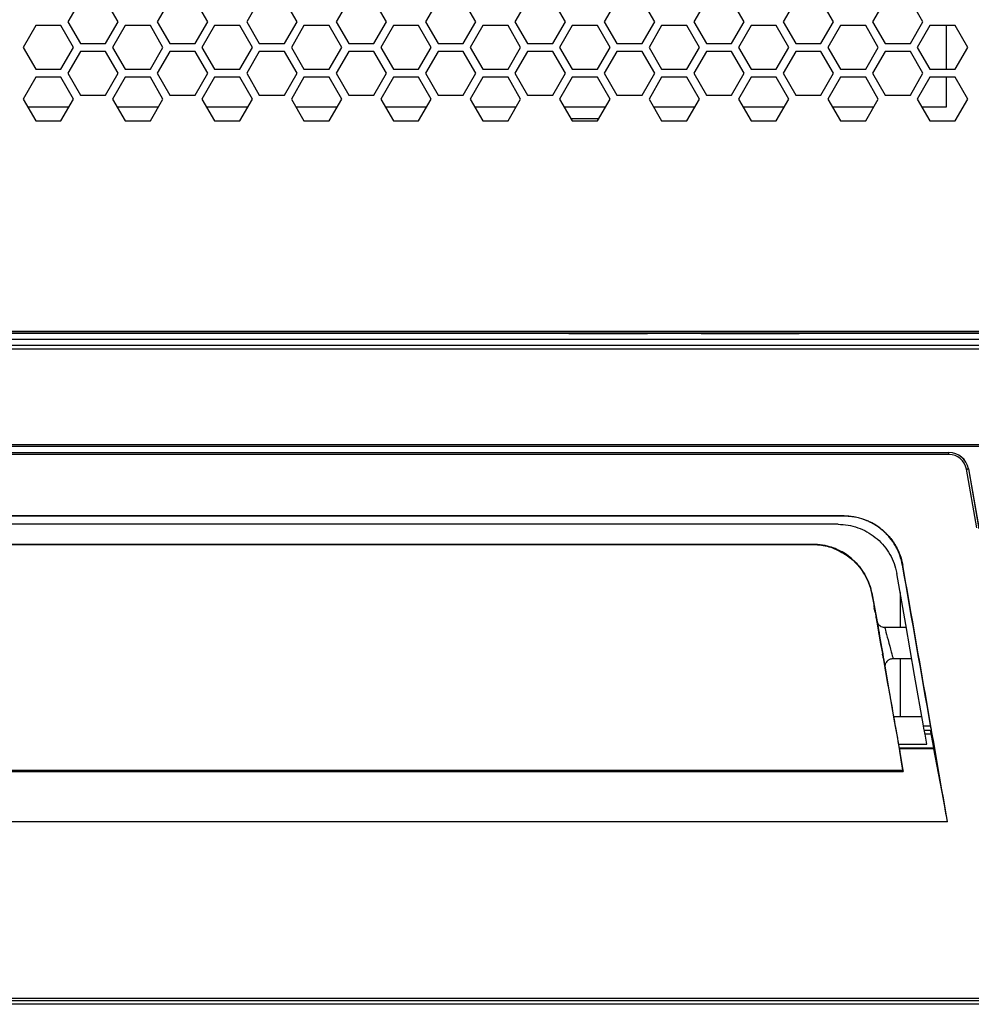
# Model space of a CAD drawing. Header units: millimetres. Extents: x 25 to 1935, y 715 to 2336.
# Tile 16 of 252: x 263 to 311, y 859 to 908. Entities that reach past the tile are written whole.
import ezdxf

# ---------------------------------------------------------------- set-up
doc = ezdxf.new("R2010")
doc.units = ezdxf.units.MM
doc.header["$LTSCALE"] = 2
doc.layers.get('0').update_dxf_attribs({"color": 2})

msp = doc.modelspace()

# ---------------------------------------------------------------- linework, layer by layer
at = {"color": 2, "linetype": 'Continuous', "lineweight": 30}
for p, q in [((265.811, 909.411), (265.176, 908.311)), ((267.716, 908.311), (267.081, 909.411)), ((270.315, 909.411), (269.679, 908.311)), ((272.22, 908.311), (271.585, 909.411)), ((274.818, 909.411), (274.183, 908.311)), ((276.723, 908.311), (276.088, 909.411)), ((279.321, 909.411), (278.686, 908.311)), ((281.226, 908.311), (280.591, 909.411)), ((283.825, 909.411), (283.189, 908.311)), ((285.73, 908.311), (285.095, 909.411)), ((288.328, 909.411), (287.693, 908.311)), ((290.233, 908.311), (289.598, 909.411)), ((292.831, 909.411), (292.196, 908.311)), ((294.736, 908.311), (294.101, 909.411)), ((297.335, 909.411), (296.699, 908.311)), ((299.24, 908.311), (298.605, 909.411)), ((301.838, 909.411), (301.203, 908.311)), ((303.743, 908.311), (303.108, 909.411)), ((306.341, 909.411), (305.706, 908.311)), ((308.246, 908.311), (307.611, 909.411)), ((265.176, 908.311), (265.811, 907.211)), ((267.081, 907.211), (267.716, 908.311)), ((269.679, 908.311), (270.315, 907.211)), ((271.585, 907.211), (272.22, 908.311)), ((274.183, 908.311), (274.818, 907.211)), ((276.088, 907.211), (276.723, 908.311)), ((278.686, 908.311), (279.321, 907.211)), ((280.591, 907.211), (281.226, 908.311)), ((283.189, 908.311), (283.825, 907.211)), ((285.095, 907.211), (285.73, 908.311)), ((287.693, 908.311), (288.328, 907.211)), ((289.598, 907.211), (290.233, 908.311)), ((292.196, 908.311), (292.831, 907.211)), ((294.101, 907.211), (294.736, 908.311)), ((296.699, 908.311), (297.335, 907.211)), ((298.605, 907.211), (299.24, 908.311)), ((301.203, 908.311), (301.838, 907.211)), ((303.108, 907.211), (303.743, 908.311)), ((305.706, 908.311), (306.341, 907.211)), ((307.611, 907.211), (308.246, 908.311)), ((263.56, 908.111), (262.924, 907.011)), ((264.83, 908.111), (263.56, 908.111)), ((265.465, 907.011), (264.83, 908.111)), ((268.063, 908.111), (267.428, 907.011)), ((269.333, 908.111), (268.063, 908.111)), ((269.968, 907.011), (269.333, 908.111)), ((272.566, 908.111), (271.931, 907.011)), ((273.836, 908.111), (272.566, 908.111)), ((274.471, 907.011), (273.836, 908.111)), ((277.07, 908.111), (276.434, 907.011)), ((278.34, 908.111), (277.07, 908.111)), ((278.975, 907.011), (278.34, 908.111)), ((281.573, 908.111), (280.938, 907.011)), ((282.843, 908.111), (281.573, 908.111)), ((283.478, 907.011), (282.843, 908.111)), ((286.076, 908.111), (285.441, 907.011)), ((287.346, 908.111), (286.076, 908.111)), ((287.981, 907.011), (287.346, 908.111)), ((290.58, 908.111), (289.944, 907.011)), ((291.85, 908.111), (290.58, 908.111)), ((292.485, 907.011), (291.85, 908.111)), ((295.083, 908.111), (294.448, 907.011)), ((296.353, 908.111), (295.083, 908.111)), ((296.988, 907.011), (296.353, 908.111)), ((299.586, 908.111), (298.951, 907.011)), ((300.856, 908.111), (299.586, 908.111)), ((301.491, 907.011), (300.856, 908.111)), ((304.09, 908.111), (303.454, 907.011)), ((305.36, 908.111), (304.09, 908.111)), ((305.995, 907.011), (305.36, 908.111)), ((308.593, 908.111), (307.958, 907.011)), ((309.863, 908.111), (308.593, 908.111)), ((309.415, 908.111), (309.415, 905.911)), ((310.498, 907.011), (309.863, 908.111)), ((265.811, 907.211), (267.081, 907.211)), ((270.315, 907.211), (271.585, 907.211)), ((274.818, 907.211), (276.088, 907.211)), ((279.321, 907.211), (280.591, 907.211)), ((283.825, 907.211), (285.095, 907.211)), ((288.328, 907.211), (289.598, 907.211)), ((292.831, 907.211), (294.101, 907.211)), ((297.335, 907.211), (298.605, 907.211)), ((301.838, 907.211), (303.108, 907.211)), ((306.341, 907.211), (307.611, 907.211)), ((262.924, 907.011), (263.56, 905.911)), ((264.83, 905.911), (265.465, 907.011)), ((265.811, 906.811), (265.176, 905.711)), ((267.081, 906.811), (265.811, 906.811)), ((267.716, 905.711), (267.081, 906.811)), ((267.428, 907.011), (268.063, 905.911)), ((269.333, 905.911), (269.968, 907.011)), ((270.315, 906.811), (269.679, 905.711)), ((271.585, 906.811), (270.315, 906.811)), ((272.22, 905.711), (271.585, 906.811)), ((271.931, 907.011), (272.566, 905.911)), ((273.836, 905.911), (274.471, 907.011)), ((274.818, 906.811), (274.183, 905.711)), ((276.088, 906.811), (274.818, 906.811)), ((276.723, 905.711), (276.088, 906.811)), ((276.434, 907.011), (277.07, 905.911)), ((278.34, 905.911), (278.975, 907.011)), ((279.321, 906.811), (278.686, 905.711)), ((280.591, 906.811), (279.321, 906.811)), ((281.226, 905.711), (280.591, 906.811)), ((280.938, 907.011), (281.573, 905.911)), ((282.843, 905.911), (283.478, 907.011)), ((283.825, 906.811), (283.189, 905.711)), ((285.095, 906.811), (283.825, 906.811)), ((285.73, 905.711), (285.095, 906.811)), ((285.441, 907.011), (286.076, 905.911)), ((287.346, 905.911), (287.981, 907.011)), ((288.328, 906.811), (287.693, 905.711)), ((289.598, 906.811), (288.328, 906.811)), ((290.233, 905.711), (289.598, 906.811)), ((289.944, 907.011), (290.58, 905.911)), ((291.85, 905.911), (292.485, 907.011)), ((292.831, 906.811), (292.196, 905.711)), ((294.101, 906.811), (292.831, 906.811)), ((294.736, 905.711), (294.101, 906.811)), ((294.448, 907.011), (295.083, 905.911)), ((296.353, 905.911), (296.988, 907.011)), ((297.335, 906.811), (296.699, 905.711)), ((298.605, 906.811), (297.335, 906.811)), ((299.24, 905.711), (298.605, 906.811)), ((298.951, 907.011), (299.586, 905.911)), ((300.856, 905.911), (301.491, 907.011)), ((301.838, 906.811), (301.203, 905.711)), ((303.108, 906.811), (301.838, 906.811)), ((303.743, 905.711), (303.108, 906.811)), ((303.454, 907.011), (304.09, 905.911)), ((305.36, 905.911), (305.995, 907.011)), ((306.341, 906.811), (305.706, 905.711)), ((307.611, 906.811), (306.341, 906.811)), ((308.246, 905.711), (307.611, 906.811)), ((307.958, 907.011), (308.593, 905.911)), ((309.863, 905.911), (310.498, 907.011)), ((263.56, 905.911), (264.83, 905.911)), ((265.176, 905.711), (265.811, 904.611)), ((267.081, 904.611), (267.716, 905.711)), ((268.063, 905.911), (269.333, 905.911)), ((269.679, 905.711), (270.315, 904.611)), ((271.585, 904.611), (272.22, 905.711)), ((272.566, 905.911), (273.836, 905.911)), ((274.183, 905.711), (274.818, 904.611)), ((276.088, 904.611), (276.723, 905.711)), ((277.07, 905.911), (278.34, 905.911)), ((278.686, 905.711), (279.321, 904.611)), ((280.591, 904.611), (281.226, 905.711)), ((281.573, 905.911), (282.843, 905.911)), ((283.189, 905.711), (283.825, 904.611)), ((285.095, 904.611), (285.73, 905.711)), ((286.076, 905.911), (287.346, 905.911)), ((287.693, 905.711), (288.328, 904.611)), ((289.598, 904.611), (290.233, 905.711)), ((290.58, 905.911), (291.85, 905.911)), ((292.196, 905.711), (292.831, 904.611)), ((294.101, 904.611), (294.736, 905.711)), ((295.083, 905.911), (296.353, 905.911)), ((296.699, 905.711), (297.335, 904.611)), ((298.605, 904.611), (299.24, 905.711)), ((299.586, 905.911), (300.856, 905.911)), ((301.203, 905.711), (301.838, 904.611)), ((303.108, 904.611), (303.743, 905.711)), ((304.09, 905.911), (305.36, 905.911)), ((305.706, 905.711), (306.341, 904.611)), ((307.611, 904.611), (308.246, 905.711)), ((308.593, 905.911), (309.863, 905.911)), ((263.56, 905.511), (262.924, 904.411)), ((264.83, 905.511), (263.56, 905.511)), ((265.465, 904.411), (264.83, 905.511)), ((268.063, 905.511), (267.428, 904.411)), ((269.333, 905.511), (268.063, 905.511)), ((269.968, 904.411), (269.333, 905.511)), ((272.566, 905.511), (271.931, 904.411)), ((273.836, 905.511), (272.566, 905.511)), ((274.471, 904.411), (273.836, 905.511)), ((277.07, 905.511), (276.434, 904.411)), ((278.34, 905.511), (277.07, 905.511)), ((278.975, 904.411), (278.34, 905.511)), ((281.573, 905.511), (280.938, 904.411)), ((282.843, 905.511), (281.573, 905.511)), ((283.478, 904.411), (282.843, 905.511)), ((286.076, 905.511), (285.441, 904.411)), ((287.346, 905.511), (286.076, 905.511)), ((287.981, 904.411), (287.346, 905.511)), ((290.58, 905.511), (289.944, 904.411)), ((291.85, 905.511), (290.58, 905.511)), ((292.485, 904.411), (291.85, 905.511)), ((295.083, 905.511), (294.448, 904.411)), ((296.353, 905.511), (295.083, 905.511)), ((296.988, 904.411), (296.353, 905.511)), ((299.586, 905.511), (298.951, 904.411)), ((300.856, 905.511), (299.586, 905.511)), ((301.491, 904.411), (300.856, 905.511)), ((304.09, 905.511), (303.454, 904.411)), ((305.36, 905.511), (304.09, 905.511)), ((305.995, 904.411), (305.36, 905.511)), ((308.593, 905.511), (307.958, 904.411)), ((309.863, 905.511), (308.593, 905.511)), ((309.415, 905.511), (309.415, 904.011)), ((310.498, 904.411), (309.863, 905.511)), ((262.924, 904.411), (263.56, 903.311)), ((264.83, 903.311), (265.465, 904.411)), ((265.811, 904.611), (267.081, 904.611)), ((267.428, 904.411), (268.063, 903.311)), ((269.333, 903.311), (269.968, 904.411)), ((270.315, 904.611), (271.585, 904.611)), ((271.931, 904.411), (272.566, 903.311)), ((273.836, 903.311), (274.471, 904.411)), ((274.818, 904.611), (276.088, 904.611)), ((276.434, 904.411), (277.07, 903.311)), ((278.34, 903.311), (278.975, 904.411)), ((279.321, 904.611), (280.591, 904.611)), ((280.938, 904.411), (281.573, 903.311)), ((282.843, 903.311), (283.478, 904.411)), ((283.825, 904.611), (285.095, 904.611)), ((285.441, 904.411), (286.076, 903.311)), ((287.346, 903.311), (287.981, 904.411)), ((288.328, 904.611), (289.598, 904.611)), ((289.944, 904.411), (290.58, 903.311)), ((291.85, 903.311), (292.485, 904.411)), ((292.831, 904.611), (294.101, 904.611)), ((294.448, 904.411), (295.083, 903.311)), ((296.353, 903.311), (296.988, 904.411)), ((297.335, 904.611), (298.605, 904.611)), ((298.951, 904.411), (299.586, 903.311)), ((300.856, 903.311), (301.491, 904.411)), ((301.838, 904.611), (303.108, 904.611)), ((303.454, 904.411), (304.09, 903.311)), ((305.36, 903.311), (305.995, 904.411)), ((306.341, 904.611), (307.611, 904.611)), ((307.958, 904.411), (308.593, 903.311)), ((309.863, 903.311), (310.498, 904.411)), ((265.234, 904.011), (263.155, 904.011)), ((269.737, 904.011), (267.659, 904.011)), ((274.24, 904.011), (272.162, 904.011)), ((278.744, 904.011), (276.665, 904.011)), ((283.247, 904.011), (281.169, 904.011)), ((287.75, 904.011), (285.672, 904.011)), ((292.254, 904.011), (290.175, 904.011)), ((296.757, 904.011), (294.679, 904.011)), ((301.26, 904.011), (299.182, 904.011)), ((305.764, 904.011), (303.685, 904.011)), ((309.415, 904.011), (308.189, 904.011)), ((263.56, 903.311), (264.83, 903.311)), ((268.063, 903.311), (269.333, 903.311)), ((272.566, 903.311), (273.836, 903.311)), ((277.07, 903.311), (278.34, 903.311)), ((281.573, 903.311), (282.843, 903.311)), ((286.076, 903.311), (287.346, 903.311)), ((291.907, 903.411), (290.522, 903.411)), ((290.58, 903.311), (291.85, 903.311)), ((295.083, 903.311), (296.353, 903.311)), ((299.586, 903.311), (300.856, 903.311)), ((304.09, 903.311), (305.36, 903.311)), ((308.593, 903.311), (309.863, 903.311)), ((205.091, 892.718), (314.291, 892.718)), ((314.291, 892.618), (205.091, 892.618)), ((205.091, 892.311), (314.291, 892.311)), ((228.715, 892.616), (290.668, 892.616)), ((290.415, 892.616), (290.415, 892.611)), ((290.415, 892.611), (294.367, 892.611)), ((290.668, 892.616), (293.968, 892.616)), ((293.968, 892.616), (290.668, 892.616)), ((290.668, 892.616), (290.668, 892.616)), ((290.668, 892.611), (290.668, 892.616)), ((293.968, 892.616), (297.468, 892.616)), ((293.968, 892.616), (293.968, 892.616)), ((293.968, 892.616), (293.968, 892.611)), ((294.367, 892.616), (294.367, 892.611)), ((297.067, 892.611), (297.067, 892.616)), ((297.067, 892.611), (302.015, 892.611)), ((297.468, 892.616), (300.768, 892.616)), ((300.768, 892.616), (297.468, 892.616)), ((297.468, 892.616), (297.468, 892.616)), ((297.468, 892.611), (297.468, 892.616)), ((300.768, 892.616), (314.291, 892.616)), ((300.768, 892.616), (300.768, 892.616)), ((300.768, 892.616), (300.768, 892.611)), ((302.015, 892.611), (302.015, 892.616)), ((205.091, 892.011), (314.291, 892.011)), ((314.291, 891.811), (205.091, 891.811)), ((204.491, 887.011), (314.891, 887.011)), ((314.891, 886.911), (204.491, 886.911)), ((209.835, 886.611), (309.548, 886.611)), ((209.835, 886.608), (309.548, 886.608)), ((309.548, 886.508), (209.835, 886.508)), ((309.548, 886.608), (309.548, 886.611)), ((309.548, 886.508), (309.548, 886.608)), ((310.952, 882.811), (310.431, 885.767)), ((310.532, 885.785), (310.53, 885.784)), ((310.53, 885.784), (311.051, 882.828)), ((310.532, 885.785), (311.066, 882.759)), ((304.274, 883.411), (215.109, 883.411)), ((304.274, 883.397), (215.109, 883.397)), ((304.274, 883.397), (304.274, 883.411)), ((303.967, 882.991), (215.415, 882.991)), ((302.935, 881.963), (216.447, 881.963)), ((302.724, 881.972), (216.659, 881.972)), ((304.626, 881.284), (304.339, 881.497)), ((307.228, 880.932), (307.214, 880.929)), ((305.662, 879.542), (305.661, 879.542)), ((305.662, 879.542), (305.938, 878.072)), ((307.091, 879.549), (307.091, 877.791)), ((305.831, 878.562), (305.792, 878.784)), ((305.885, 878.283), (305.884, 878.283)), ((305.885, 878.283), (306.006, 877.64)), ((305.997, 877.64), (306.006, 877.64)), ((306.039, 877.452), (306.03, 877.452)), ((306.039, 877.452), (306.039, 877.409)), ((307.401, 877.791), (306.325, 877.791)), ((306.039, 877.409), (306.039, 877.409)), ((306.215, 876.41), (306.215, 876.45)), ((306.248, 876.264), (306.24, 876.264)), ((306.248, 876.264), (306.352, 875.64)), ((306.741, 876.231), (307.676, 876.231)), ((307.091, 876.231), (307.091, 873.311)), ((306.33, 875.845), (306.562, 874.445)), ((306.35, 875.64), (306.352, 875.64)), ((306.762, 873.311), (308.191, 873.311)), ((308.276, 872.831), (308.63, 872.831)), ((308.312, 872.624), (308.279, 872.815)), ((308.633, 872.815), (308.279, 872.815)), ((308.312, 872.624), (308.642, 872.624)), ((308.653, 872.688), (308.63, 872.549)), ((308.438, 871.911), (308.348, 872.424)), ((308.649, 872.424), (308.348, 872.424)), ((308.662, 872.349), (308.77, 871.739)), ((307.01, 871.911), (308.438, 871.911)), ((307.04, 871.739), (308.775, 871.739)), ((308.788, 871.676), (307.052, 871.676)), ((309.193, 869.579), (308.788, 871.676)), ((307.239, 870.61), (307.147, 871.134)), ((212.131, 870.532), (307.252, 870.532)), ((212.145, 870.612), (307.237, 870.612)), ((309.48, 868.011), (209.902, 868.011)), ((204.24, 859.115), (315.143, 859.115)), ((346.722, 858.811), (172.661, 858.811)), ((315.053, 858.98), (204.329, 858.98))]:
    msp.add_line(p, q, dxfattribs=at)
at = {"color": 2, "linetype": 'Continuous', "lineweight": 30, "flags": 128}
for points in [[(310.431, 885.767), (310.45, 885.77), (310.469, 885.773), (310.486, 885.776), (310.501, 885.779), (310.513, 885.781), (310.522, 885.783), (310.528, 885.784), (310.53, 885.784)], [(308.276, 872.831), (307.825, 875.385), (307.374, 877.946), (306.922, 880.512)], [(308.279, 872.815), (308.278, 872.818), (308.277, 872.823), (308.276, 872.831)], [(308.348, 872.424), (308.341, 872.462), (308.335, 872.498), (308.329, 872.531), (308.324, 872.561), (308.319, 872.586), (308.316, 872.605), (308.313, 872.618), (308.312, 872.624)]]:
    msp.add_lwpolyline(points, dxfattribs=at)
at = {"color": 2, "linetype": 'Continuous', "lineweight": 30}
for centre, radius, start in [((309.548, 885.611), 1, 10), ((309.548, 885.611), 0.997, 10), ((309.548, 885.611), 0.897, 10), ((304.274, 880.411), 3, 53.1301)]:
    msp.add_arc(centre, radius, start, 90, dxfattribs=at)
for centre, major_axis, ratio, start_param, end_param in [((302.722, 878.93), (0, 3.047), 0.984577, 5.714056, 5.973992), ((305.585, 882.811), (-12.911, 73.2), 0.01719, 4.572997, 4.68365), ((305.585, 882.811), (-13.052, 74), 0.01719, 4.507999, 4.683961), ((305.816, 878.809), (-0.811, 4.6), 0.005968, 1.43207, 1.575116), ((306.005, 879.004), (-7.225, 41), 0.005968, 1.580528, 1.7759), ((305.916, 878.106), (-0.035, 0.2), 0.005968, 5.793441, 7.875216), ((306.005, 879.004), (-7.137, 40.5), 0.005968, 1.592031, 1.604384), ((306.139, 876.941), (-0.208, 1.18), 0.005968, 0.288718, 2.761391), ((306.003, 877.609), (-0.035, 0.2), 0.005968, 1.604384, 3.175447), ((306.021, 877.552), (-0.0176, 0.1), 0.005968, 3.175447, 5.793441), ((306.533, 877.011), (-0.208, 0.78), 0.008692, 0.000302, 3.141887), ((306.233, 876.35), (-0.0176, 0.1), 0.005968, 3.677078, 6.31704), ((306.25, 876.21), (-0.035, 0.2), 0.005968, 0.033855, 1.63913), ((306.005, 879.004), (-7.137, 40.5), 0.005968, 1.63913, 1.649044), ((306.321, 875.812), (-0.035, 0.2), 0.005968, 1.649044, 3.677078), ((306.593, 874.273), (-0.035, 0.2), 0.005968, 0.535486, 1.687408), ((306.005, 879.004), (-7.137, 40.5), 0.005968, 1.687408, 1.75502), ((308.617, 872.887), (-0.035, 0.2), 0.01719, 3.190921, 4.572997), ((308.665, 872.349), (-0.035, 0.2), 0.01719, 0.049328, 1.567764), ((307.102, 871.359), (-0.176, 1), 0.005968, 4.484444, 4.896613), ((308.81, 871.539), (-0.035, 0.2), 0.01719, 5.459849, 6.280153), ((307.234, 870.632), (-0.0176, 0.1), 0.005968, 1.7759, 4.484444), ((309.439, 868.011), (-0.406, 2.3), 0.01719, 4.709357, 5.459849)]:
    msp.add_ellipse(centre, major_axis=major_axis, ratio=ratio, start_param=start_param, end_param=end_param, dxfattribs=at)
for points, knots in [([(307.214, 880.929), (307.184, 881.102), (307.139, 881.269), (307.05, 881.513), (307.017, 881.593), (306.944, 881.75), (306.904, 881.828), (306.772, 882.055), (306.673, 882.197), (306.506, 882.396), (306.448, 882.46), (306.325, 882.583), (306.26, 882.642), (306.06, 882.81), (305.918, 882.91), (305.693, 883.039), (305.616, 883.08), (305.459, 883.153), (305.377, 883.187), (305.132, 883.276), (304.965, 883.321), (304.709, 883.366), (304.623, 883.378), (304.449, 883.393), (304.362, 883.397), (304.274, 883.397)], [0, 0, 0, 0, 0.125, 0.125, 0.1875, 0.1875, 0.25, 0.25, 0.375, 0.375, 0.4375, 0.4375, 0.5, 0.5, 0.625, 0.625, 0.6875, 0.6875, 0.75, 0.75, 0.875, 0.875, 0.9375, 0.9375, 1, 1, 1, 1]), ([(303.967, 882.991), (304.136, 882.982), (304.473, 882.966), (304.965, 882.834), (305.428, 882.627), (305.85, 882.345), (306.218, 881.995), (306.523, 881.589), (306.754, 881.137), (306.872, 880.77), (306.913, 880.558), (306.922, 880.512)], [0, 0, 0, 0, 0.120778, 0.241557, 0.362337, 0.483115, 0.603886, 0.724657, 0.845412, 0.966168, 1, 1, 1, 1]), ([(306.074, 882.811), (306.226, 882.697), (306.365, 882.571), (306.554, 882.363), (306.614, 882.291), (306.727, 882.141), (306.781, 882.062), (306.929, 881.821), (307.011, 881.653), (307.111, 881.39), (307.14, 881.3), (307.191, 881.118), (307.212, 881.025), (307.228, 880.932)], [0, 0, 0, 0, 0.25, 0.25, 0.375, 0.375, 0.5, 0.5, 0.75, 0.75, 0.875, 0.875, 1, 1, 1, 1]), ([(302.722, 881.972), (302.724, 881.972), (302.795, 881.971), (302.866, 881.967), (302.935, 881.963)], [0, 0, 0, 0, 0.022601, 1, 1, 1, 1]), ([(303.635, 881.833), (303.571, 881.852), (303.341, 881.921), (303.034, 881.965), (302.794, 881.972), (302.724, 881.972), (302.722, 881.972)], [0, 0, 0, 0, 0.215275, 0.77033, 0.994752, 1, 1, 1, 1]), ([(302.935, 881.963), (303.065, 881.947), (303.33, 881.915), (303.839, 881.768), (304.191, 881.557), (304.432, 881.412)], [0, 0, 0, 0, 0.231528, 0.472406, 1, 1, 1, 1]), ([(304.432, 881.412), (304.571, 881.302), (304.851, 881.081), (305.192, 880.661), (305.466, 880.178), (305.614, 879.758), (305.664, 879.503), (305.677, 879.44)], [0, 0, 0, 0, 0.226772, 0.45973, 0.686664, 0.922145, 1, 1, 1, 1]), ([(304.626, 881.284), (304.738, 881.181), (304.964, 880.972), (305.239, 880.602), (305.462, 880.194), (305.576, 879.883), (305.621, 879.71), (305.626, 879.691)], [0, 0, 0, 0, 0.24742, 0.499744, 0.732433, 0.971207, 1, 1, 1, 1]), ([(305.667, 879.514), (305.663, 879.531), (305.656, 879.567), (305.641, 879.631), (305.631, 879.672), (305.626, 879.691)], [0, 0, 0, 0, 0.3379862, 0.6898163, 1, 1, 1, 1]), ([(305.938, 878.072), (305.953, 878.025), (305.974, 877.959), (306.054, 877.905), (306.077, 877.89)], [0, 0, 0, 0, 0.718241, 1, 1, 1, 1]), ([(306.326, 877.798), (306.304, 877.796), (306.242, 877.791), (306.152, 877.824), (306.096, 877.865), (306.072, 877.883)], [0, 0, 0, 0, 0.238889, 0.676414, 1, 1, 1, 1]), ([(306.466, 876.108), (306.418, 876.061), (306.334, 875.979), (306.331, 875.886), (306.33, 875.845)], [0, 0, 0, 0, 0.561491, 1, 1, 1, 1]), ([(306.463, 876.111), (306.481, 876.13), (306.533, 876.183), (306.634, 876.227), (306.711, 876.224), (306.74, 876.223)], [0, 0, 0, 0, 0.255024, 0.716951, 1, 1, 1, 1])]:
    msp.add_open_spline(points, degree=3, knots=knots, dxfattribs=at)

doc.saveas('drawing.dxf')
